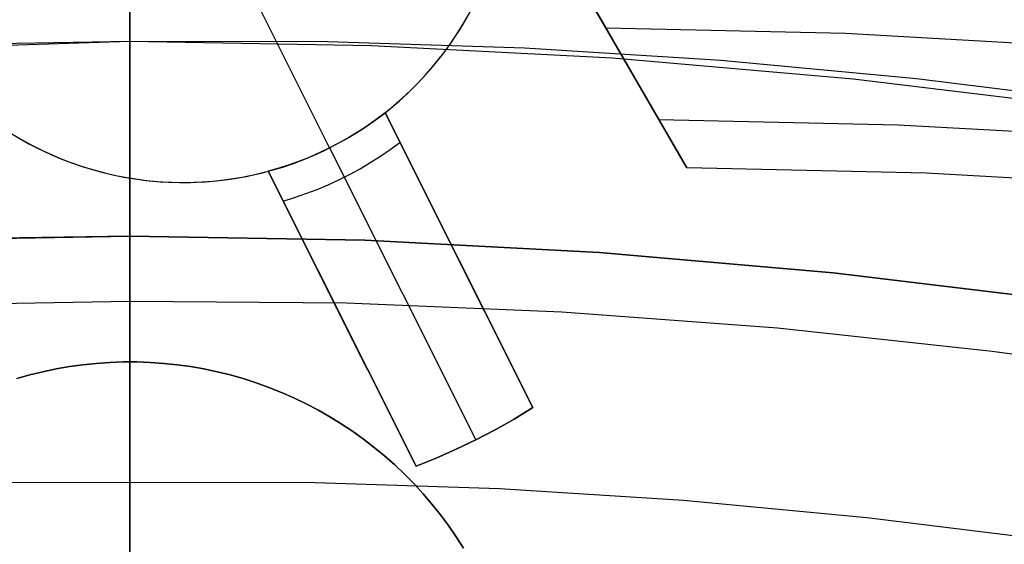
# Model space of a CAD drawing. Header units: millimetres. Extents: x 6049 to 7254, y -11340 to -10297.
# Tile 147 of 237: x 6650.81 to 6658.36, y -10630.36 to -10626.35. Entities that reach past the tile are written whole.
import ezdxf

# ---------------------------------------------------------------- set-up
doc = ezdxf.new("R2010")
doc.units = ezdxf.units.MM
doc.layers.add('color', color=7, linetype='Continuous')

msp = doc.modelspace()

# ---------------------------------------------------------------- linework, layer by layer
at = {"color": 8, "true_color": 0x7f7f7f}
for p, q in [((6651.6597, -10629.8915, 103.0637), (6651.6597, -10608.8848, 89.0308)), ((6651.6597, -10629.8915, 103.0637), (6651.6597, -10608.8848, 89.0308)), ((6651.6597, -10628.0049, 88.1), (6651.6597, -10609.1567, 88.1)), ((6651.6597, -10628.0049, 88.1), (6651.6597, -10609.1567, 88.1)), ((6655.8396, -10627.3358, 53.8983), (6646.935, -10611.9126, 53.8983)), ((6647.3572, -10612.6439, 54.8552), (6655.3054, -10626.4107, 58.5252)), ((6647.9758, -10613.7154, 49.4962), (6655.9241, -10627.4822, 53.1662)), ((6651.6597, -10626.6152, 207.9406), (6651.6597, -10625.8031, 208.7049)), ((6651.6597, -10626.6152, 207.9406), (6651.6597, -10625.8031, 208.7049)), ((6651.6597, -10626.8709, 206.3879), (6651.6597, -10626.0022, 207.1465)), ((6651.6597, -10626.8709, 206.3879), (6651.6597, -10626.0022, 207.1465)), ((6655.9241, -10627.4822, 53.1662), (6655.3054, -10626.4107, 58.5252)), ((6655.3054, -10626.4107, 58.5252), (6657.1395, -10626.4512, 58.7451)), ((6657.1395, -10626.4512, 58.7451), (6658.9696, -10626.554, 58.9769)), ((6651.6597, -10626.5142, 65.5955), (6649.8013, -10626.5465, 65.5955)), ((6651.6597, -10626.5142, 67.1), (6649.873, -10626.544, 67.1)), ((6651.6597, -10626.5142, 67.1), (6649.873, -10626.544, 67.1)), ((6651.6597, -10626.5142, 64.0911), (6650.0906, -10626.564, 64.0911)), ((6651.6597, -10626.5142, 64.0911), (6650.0906, -10626.564, 64.0911)), ((6651.6597, -10628.0049, 67.1), (6651.6597, -10626.5142, 67.1)), ((6651.6597, -10628.0049, 67.1), (6651.6597, -10626.5142, 67.1)), ((6653.5092, -10626.5462, 67.1), (6651.6597, -10626.5142, 67.1)), ((6651.6597, -10626.5142, 67.1), (6651.6597, -10626.5142, 64.0911)), ((6651.6597, -10626.5142, 67.1), (6651.6597, -10626.5142, 64.0911)), ((6653.1717, -10626.516, 64.0911), (6651.6597, -10626.5142, 64.0911)), ((6653.5092, -10626.5462, 67.1), (6651.6597, -10626.5142, 67.1)), ((6653.5092, -10626.5462, 65.5955), (6651.6597, -10626.5142, 65.5955)), ((6651.6597, -10626.5142, 64.0911), (6651.6597, -10626.5154, 64.0231)), ((6653.1717, -10626.516, 64.0911), (6651.6597, -10626.5142, 64.0911)), ((6651.6597, -10626.5142, 64.0911), (6651.6597, -10626.5154, 64.0231)), ((6651.6597, -10626.5154, 64.0231), (6651.6597, -10626.5189, 63.9552)), ((6651.6597, -10626.5154, 64.0231), (6651.6597, -10626.5189, 63.9552)), ((6651.6597, -10626.5189, 63.9552), (6651.6597, -10626.5247, 63.8875)), ((6651.6597, -10626.5189, 63.9552), (6651.6597, -10626.5247, 63.8875)), ((6651.6597, -10626.5247, 63.8875), (6651.6597, -10626.5328, 63.82)), ((6651.6597, -10626.5247, 63.8875), (6651.6597, -10626.5328, 63.82)), ((6651.6597, -10626.5328, 63.82), (6651.6597, -10626.5432, 63.7528)), ((6651.6597, -10626.5328, 63.82), (6651.6597, -10626.5432, 63.7528)), ((6651.6597, -10626.5432, 63.7528), (6651.6597, -10626.5559, 63.686)), ((6651.6597, -10626.5432, 63.7528), (6651.6597, -10626.5559, 63.686)), ((6654.6803, -10626.5647, 64.0911), (6653.1717, -10626.516, 64.0911)), ((6654.6803, -10626.5647, 64.0911), (6653.1717, -10626.516, 64.0911)), ((6655.3564, -10626.6419, 67.1), (6653.5092, -10626.5462, 67.1)), ((6655.3564, -10626.6419, 67.1), (6653.5092, -10626.5462, 67.1)), ((6655.3564, -10626.6419, 65.5955), (6653.5092, -10626.5462, 65.5955)), ((6651.6597, -10626.5559, 63.686), (6651.6597, -10626.5708, 63.6197)), ((6651.6597, -10626.5559, 63.686), (6651.6597, -10626.5708, 63.6197)), ((6651.6597, -10626.5708, 63.6197), (6651.6597, -10626.5881, 63.5539)), ((6651.6597, -10626.5708, 63.6197), (6651.6597, -10626.5881, 63.5539)), ((6651.6597, -10626.5881, 63.5539), (6651.6597, -10626.6075, 63.4888)), ((6651.6597, -10626.5881, 63.5539), (6651.6597, -10626.6075, 63.4888)), ((6651.6597, -10626.6075, 63.4888), (6651.6597, -10626.6292, 63.4243)), ((6651.6597, -10626.6075, 63.4888), (6651.6597, -10626.6292, 63.4243)), ((6651.6597, -10627.4533, 207.2049), (6651.6597, -10626.6152, 207.9406)), ((6651.6597, -10627.4533, 207.2049), (6651.6597, -10626.6152, 207.9406)), ((6656.1847, -10626.6598, 64.0911), (6654.6803, -10626.5647, 64.0911)), ((6656.1847, -10626.6598, 64.0911), (6654.6803, -10626.5647, 64.0911)), ((6651.6597, -10626.6292, 63.4243), (6651.6597, -10626.6531, 63.3607)), ((6651.6597, -10626.6292, 63.4243), (6651.6597, -10626.6531, 63.3607)), ((6651.6597, -10626.6531, 63.3607), (6651.6597, -10626.6791, 63.2978)), ((6651.6597, -10626.6531, 63.3607), (6651.6597, -10626.6791, 63.2978)), ((6651.6597, -10626.6791, 63.2978), (6651.6597, -10626.7072, 63.236)), ((6651.6597, -10626.6791, 63.2978), (6651.6597, -10626.7072, 63.236)), ((6657.1993, -10626.8013, 67.1), (6655.3564, -10626.6419, 67.1)), ((6657.1993, -10626.8013, 67.1), (6655.3564, -10626.6419, 67.1)), ((6657.1993, -10626.8013, 65.5955), (6655.3564, -10626.6419, 65.5955)), ((6657.6838, -10626.8006, 64.0911), (6656.1847, -10626.6598, 64.0911)), ((6657.6838, -10626.8006, 64.0911), (6656.1847, -10626.6598, 64.0911)), ((6651.6597, -10626.7072, 63.236), (6651.6597, -10626.7375, 63.1751)), ((6651.6597, -10626.7072, 63.236), (6651.6597, -10626.7375, 63.1751)), ((6651.6597, -10626.7375, 63.1751), (6651.6597, -10626.7698, 63.1152)), ((6651.6597, -10626.7375, 63.1751), (6651.6597, -10626.7698, 63.1152)), ((6651.6597, -10626.7698, 63.1152), (6651.6597, -10626.8041, 63.0566)), ((6651.6597, -10626.7698, 63.1152), (6651.6597, -10626.8041, 63.0566)), ((6651.6597, -10626.8041, 63.0566), (6651.6597, -10626.8404, 62.9991)), ((6651.6597, -10626.8041, 63.0566), (6651.6597, -10626.8404, 62.9991)), ((6651.6597, -10626.8404, 62.9991), (6651.6597, -10626.8787, 62.9429)), ((6651.6597, -10626.8404, 62.9991), (6651.6597, -10626.8787, 62.9429)), ((6659.0355, -10627.0243, 67.1), (6657.1993, -10626.8013, 67.1)), ((6659.0355, -10627.0243, 67.1), (6657.1993, -10626.8013, 67.1)), ((6659.0355, -10627.0243, 65.5955), (6657.1993, -10626.8013, 65.5955)), ((6659.1767, -10626.9864, 64.0911), (6657.6838, -10626.8006, 64.0911)), ((6659.1767, -10626.9864, 64.0911), (6657.6838, -10626.8006, 64.0911)), ((6651.6597, -10627.7654, 205.66), (6651.6597, -10626.8709, 206.3879)), ((6651.6597, -10627.7654, 205.66), (6651.6597, -10626.8709, 206.3879)), ((6651.6597, -10626.8787, 62.9429), (6651.6597, -10626.9188, 62.888)), ((6651.6597, -10626.8787, 62.9429), (6651.6597, -10626.9188, 62.888)), ((6651.6597, -10626.9188, 62.888), (6651.6597, -10626.9608, 62.8345)), ((6651.6597, -10626.9188, 62.888), (6651.6597, -10626.9608, 62.8345)), ((6651.6597, -10626.9608, 62.8345), (6651.6597, -10627.0046, 62.7825)), ((6651.6597, -10626.9608, 62.8345), (6651.6597, -10627.0046, 62.7825)), ((6651.6597, -10627.0046, 62.7825), (6651.6597, -10627.0502, 62.7321)), ((6651.6597, -10627.0046, 62.7825), (6651.6597, -10627.0502, 62.7321)), ((6651.6597, -10627.0502, 62.7321), (6651.6597, -10627.0974, 62.6832)), ((6651.6597, -10627.0502, 62.7321), (6651.6597, -10627.0974, 62.6832)), ((6651.6597, -10627.0974, 62.6832), (6651.6597, -10627.1463, 62.6359)), ((6651.6597, -10627.0974, 62.6832), (6651.6597, -10627.1463, 62.6359)), ((6651.6597, -10627.1463, 62.6359), (6651.6597, -10627.1968, 62.5904)), ((6651.6597, -10627.1463, 62.6359), (6651.6597, -10627.1968, 62.5904)), ((6655.7096, -10627.1107, 55.0241), (6657.5436, -10627.1512, 55.2439)), ((6651.6597, -10627.1968, 62.5904), (6651.6597, -10627.2488, 62.5466)), ((6651.6597, -10627.1968, 62.5904), (6651.6597, -10627.2488, 62.5466)), ((6657.5436, -10627.1512, 55.2439), (6659.3738, -10627.254, 55.4757)), ((6651.6597, -10627.2488, 62.5466), (6651.6597, -10627.3022, 62.5046)), ((6651.6597, -10627.2488, 62.5466), (6651.6597, -10627.3022, 62.5046)), ((6651.6597, -10627.3022, 62.5046), (6651.6597, -10627.3571, 62.4644)), ((6651.6597, -10627.3022, 62.5046), (6651.6597, -10627.3571, 62.4644)), ((6651.6597, -10627.3571, 62.4644), (6651.6597, -10627.4133, 62.4262)), ((6651.6597, -10627.3571, 62.4644), (6651.6597, -10627.4133, 62.4262)), ((6651.6597, -10627.4133, 62.4262), (6651.6597, -10627.4708, 62.3899)), ((6651.6597, -10627.4133, 62.4262), (6651.6597, -10627.4708, 62.3899)), ((6651.6597, -10628.3165, 206.4988), (6651.6597, -10627.4533, 207.2049)), ((6651.6597, -10628.3165, 206.4988), (6651.6597, -10627.4533, 207.2049)), ((6651.6597, -10627.4708, 62.3899), (6651.6597, -10627.5295, 62.3555)), ((6651.6597, -10627.4708, 62.3899), (6651.6597, -10627.5295, 62.3555)), ((6657.7581, -10627.5227, 53.386), (6655.9241, -10627.4822, 53.1662)), ((6659.5882, -10627.6255, 53.6178), (6657.7581, -10627.5227, 53.386)), ((6651.6597, -10627.5295, 62.3555), (6651.6597, -10627.5893, 62.3232)), ((6651.6597, -10627.5295, 62.3555), (6651.6597, -10627.5893, 62.3232)), ((6651.6597, -10627.5893, 62.3232), (6651.6597, -10627.6502, 62.293)), ((6651.6597, -10627.5893, 62.3232), (6651.6597, -10627.6502, 62.293)), ((6651.6597, -10627.6502, 62.293), (6651.6597, -10627.7121, 62.2648)), ((6651.6597, -10627.6502, 62.293), (6651.6597, -10627.7121, 62.2648)), ((6651.6597, -10627.7121, 62.2648), (6651.6597, -10627.7749, 62.2388)), ((6651.6597, -10627.7121, 62.2648), (6651.6597, -10627.7749, 62.2388)), ((6651.6597, -10628.6847, 204.9636), (6651.6597, -10627.7654, 205.66)), ((6651.6597, -10628.6847, 204.9636), (6651.6597, -10627.7654, 205.66)), ((6651.6597, -10627.7749, 62.2388), (6651.6597, -10627.8385, 62.215)), ((6651.6597, -10627.7749, 62.2388), (6651.6597, -10627.8385, 62.215)), ((6651.6597, -10627.8385, 62.215), (6651.6597, -10627.903, 62.1933)), ((6651.6597, -10627.8385, 62.215), (6651.6597, -10627.903, 62.1933)), ((6651.6597, -10627.903, 62.1933), (6651.6597, -10627.9681, 62.1738)), ((6651.6597, -10627.903, 62.1933), (6651.6597, -10627.9681, 62.1738)), ((6651.6597, -10627.9681, 62.1738), (6651.6597, -10628.0339, 62.1566)), ((6651.6597, -10627.9681, 62.1738), (6651.6597, -10628.0339, 62.1566)), ((6649.8618, -10628.036, 88.1), (6651.6597, -10628.0049, 88.1)), ((6649.8618, -10628.036, 88.1), (6651.6597, -10628.0049, 88.1)), ((6651.6597, -10628.0049, 67.1), (6649.8627, -10628.0359, 67.1)), ((6651.6597, -10628.0049, 67.1), (6649.8627, -10628.0359, 67.1)), ((6651.6597, -10628.0049, 77.6), (6650.0951, -10628.0284, 77.6)), ((6651.6597, -10628.0049, 88.1), (6653.4577, -10628.036, 88.1)), ((6651.6597, -10628.0049, 88.1), (6651.6597, -10628.0049, 67.1)), ((6651.6597, -10628.0049, 88.1), (6651.6597, -10628.0049, 67.1)), ((6653.4577, -10628.036, 67.1), (6651.6597, -10628.0049, 67.1)), ((6651.6597, -10628.0049, 88.1), (6653.4577, -10628.036, 88.1)), ((6653.4577, -10628.036, 77.6), (6651.6597, -10628.0049, 77.6)), ((6653.4577, -10628.036, 67.1), (6651.6597, -10628.0049, 67.1)), ((6651.6597, -10628.0339, 62.1566), (6651.6597, -10628.1002, 62.1416)), ((6651.6597, -10628.0339, 62.1566), (6651.6597, -10628.1002, 62.1416)), ((6653.4577, -10628.036, 88.1), (6655.2536, -10628.1291, 88.1)), ((6655.2536, -10628.1291, 67.1), (6653.4577, -10628.036, 67.1)), ((6653.4577, -10628.036, 88.1), (6655.2536, -10628.1291, 88.1)), ((6655.2536, -10628.1291, 77.6), (6653.4577, -10628.036, 77.6)), ((6655.2536, -10628.1291, 67.1), (6653.4577, -10628.036, 67.1)), ((6651.6597, -10628.1002, 62.1416), (6651.6597, -10628.167, 62.129)), ((6651.6597, -10628.1002, 62.1416), (6651.6597, -10628.167, 62.129)), ((6655.2536, -10628.1291, 88.1), (6657.0451, -10628.2841, 88.1)), ((6657.0451, -10628.2841, 67.1), (6655.2536, -10628.1291, 67.1)), ((6655.2536, -10628.1291, 88.1), (6657.0451, -10628.2841, 88.1)), ((6657.0451, -10628.2841, 77.6), (6655.2536, -10628.1291, 77.6)), ((6657.0451, -10628.2841, 67.1), (6655.2536, -10628.1291, 67.1)), ((6651.6597, -10628.167, 62.129), (6651.6597, -10628.2342, 62.1185)), ((6651.6597, -10628.167, 62.129), (6651.6597, -10628.2342, 62.1185)), ((6651.6597, -10628.2342, 62.1185), (6651.6597, -10628.3017, 62.1104)), ((6651.6597, -10628.2342, 62.1185), (6651.6597, -10628.3017, 62.1104)), ((6651.6597, -10628.3017, 62.1104), (6651.6597, -10628.3694, 62.1046)), ((6651.6597, -10628.3017, 62.1104), (6651.6597, -10628.3694, 62.1046)), ((6651.6597, -10629.2037, 205.8231), (6651.6597, -10628.3165, 206.4988)), ((6651.6597, -10629.2037, 205.8231), (6651.6597, -10628.3165, 206.4988)), ((6657.0451, -10628.2841, 88.1), (6658.8303, -10628.5008, 88.1)), ((6658.8303, -10628.5008, 67.1), (6657.0451, -10628.2841, 67.1)), ((6657.0451, -10628.2841, 88.1), (6658.8303, -10628.5008, 88.1)), ((6658.8303, -10628.5008, 77.6), (6657.0451, -10628.2841, 77.6)), ((6658.8303, -10628.5008, 67.1), (6657.0451, -10628.2841, 67.1)), ((6651.6597, -10628.3694, 62.1046), (6651.6597, -10628.4373, 62.1012)), ((6651.6597, -10628.3694, 62.1046), (6651.6597, -10628.4373, 62.1012)), ((6651.6597, -10628.5053, 62.1), (6649.9135, -10628.5364, 62.1)), ((6651.6597, -10628.5053, 62.1), (6649.9135, -10628.5364, 62.1)), ((6651.6597, -10628.4373, 62.1012), (6651.6597, -10628.5053, 62.1)), ((6651.6597, -10628.4373, 62.1012), (6651.6597, -10628.5053, 62.1)), ((6653.3146, -10628.518, 62.1), (6651.6597, -10628.5053, 62.1)), ((6651.6597, -10633.0616, 62.1), (6651.6597, -10628.5053, 62.1)), ((6651.6597, -10633.0616, 62.1), (6651.6597, -10628.5053, 62.1)), ((6653.3146, -10628.518, 62.1), (6651.6597, -10628.5053, 62.1)), ((6654.9681, -10628.5859, 62.1), (6653.3146, -10628.518, 62.1)), ((6654.9681, -10628.5859, 62.1), (6653.3146, -10628.518, 62.1)), ((6656.6185, -10628.7089, 62.1), (6654.9681, -10628.5859, 62.1)), ((6656.6185, -10628.7089, 62.1), (6654.9681, -10628.5859, 62.1)), ((6651.6597, -10629.6277, 204.2997), (6651.6597, -10628.6847, 204.9636)), ((6651.6597, -10629.6277, 204.2997), (6651.6597, -10628.6847, 204.9636)), ((6658.2638, -10628.8868, 62.1), (6656.6185, -10628.7089, 62.1)), ((6658.2638, -10628.8868, 62.1), (6656.6185, -10628.7089, 62.1)), ((6659.9023, -10629.1194, 62.1), (6658.2638, -10628.8868, 62.1)), ((6659.9023, -10629.1194, 62.1), (6658.2638, -10628.8868, 62.1)), ((6651.6597, -10630.1137, 205.1785), (6651.6597, -10629.2037, 205.8231)), ((6651.6597, -10630.1137, 205.1785), (6651.6597, -10629.2037, 205.8231)), ((6651.6597, -10630.5932, 203.669), (6651.6597, -10629.6277, 204.2997)), ((6651.6597, -10630.5932, 203.669), (6651.6597, -10629.6277, 204.2997)), ((6651.6597, -10629.8915, 103.0637), (6650.2431, -10629.8932, 103.0637)), ((6651.6597, -10629.8915, 103.0637), (6650.2431, -10629.8932, 103.0637)), ((6651.6597, -10630.2273, 103.2801), (6651.6597, -10629.8915, 103.0637)), ((6651.6597, -10630.2273, 103.2801), (6651.6597, -10629.8915, 103.0637)), ((6653.0764, -10629.8932, 103.0637), (6651.6597, -10629.8915, 103.0637)), ((6653.0764, -10629.8932, 103.0637), (6651.6597, -10629.8915, 103.0637)), ((6654.4899, -10629.9388, 103.0637), (6653.0764, -10629.8932, 103.0637)), ((6654.4899, -10629.9388, 103.0637), (6653.0764, -10629.8932, 103.0637)), ((6655.8995, -10630.0279, 103.0637), (6654.4899, -10629.9388, 103.0637)), ((6655.8995, -10630.0279, 103.0637), (6654.4899, -10629.9388, 103.0637)), ((6657.3041, -10630.1598, 103.0637), (6655.8995, -10630.0279, 103.0637)), ((6657.3041, -10630.1598, 103.0637), (6655.8995, -10630.0279, 103.0637)), ((6651.6597, -10631.0456, 204.566), (6651.6597, -10630.1137, 205.1785)), ((6651.6597, -10631.0456, 204.566), (6651.6597, -10630.1137, 205.1785)), ((6658.7029, -10630.3339, 103.0637), (6657.3041, -10630.1598, 103.0637)), ((6658.7029, -10630.3339, 103.0637), (6657.3041, -10630.1598, 103.0637)), ((6651.6597, -10630.5701, 103.4853), (6651.6597, -10630.2273, 103.2801)), ((6651.6597, -10630.5701, 103.4853), (6651.6597, -10630.2273, 103.2801))]:
    msp.add_line(p, q, dxfattribs=at)
at = {"color": 7, "true_color": 0xffffff}
for p, q in [((6651.6597, -10622.5962, 258.0594), (6651.6597, -10628.967, 258.0594)), ((6651.0935, -10629.0209, 258.0594), (6650.9922, -10629.0422, 258.0594)), ((6650.9922, -10629.0422, 261.0594), (6651.0935, -10629.0209, 261.0594)), ((6650.9922, -10629.0422, 259.5594), (6651.0935, -10629.0209, 259.5594)), ((6651.1956, -10629.0031, 258.0594), (6651.0935, -10629.0209, 258.0594)), ((6651.0935, -10629.0209, 261.0594), (6651.1956, -10629.0031, 261.0594)), ((6651.0935, -10629.0209, 259.5594), (6651.1956, -10629.0031, 259.5594)), ((6651.2981, -10628.9888, 258.0594), (6651.1956, -10629.0031, 258.0594)), ((6651.1956, -10629.0031, 261.0594), (6651.2981, -10628.9888, 261.0594)), ((6651.1956, -10629.0031, 259.5594), (6651.2981, -10628.9888, 259.5594)), ((6651.4011, -10628.9781, 258.0594), (6651.2981, -10628.9888, 258.0594)), ((6651.2981, -10628.9888, 261.0594), (6651.4011, -10628.9781, 261.0594)), ((6651.2981, -10628.9888, 259.5594), (6651.4011, -10628.9781, 259.5594)), ((6651.5045, -10628.971, 258.0594), (6651.4011, -10628.9781, 258.0594)), ((6651.4011, -10628.9781, 261.0594), (6651.5045, -10628.971, 261.0594)), ((6651.4011, -10628.9781, 259.5594), (6651.5045, -10628.971, 259.5594)), ((6651.608, -10628.9674, 258.0594), (6651.5045, -10628.971, 258.0594)), ((6651.5045, -10628.971, 261.0594), (6651.608, -10628.9674, 261.0594)), ((6651.5045, -10628.971, 259.5594), (6651.608, -10628.9674, 259.5594)), ((6651.7115, -10628.9674, 258.0594), (6651.608, -10628.9674, 258.0594)), ((6651.608, -10628.9674, 261.0594), (6651.7115, -10628.9674, 261.0594)), ((6651.608, -10628.9674, 259.5594), (6651.7115, -10628.9674, 259.5594)), ((6651.6597, -10628.967, 261.0594), (6651.6597, -10628.967, 258.0594)), ((6651.815, -10628.971, 258.0594), (6651.7115, -10628.9674, 258.0594)), ((6651.7115, -10628.9674, 261.0594), (6651.815, -10628.971, 261.0594)), ((6651.7115, -10628.9674, 259.5594), (6651.815, -10628.971, 259.5594)), ((6651.9183, -10628.9781, 258.0594), (6651.815, -10628.971, 258.0594)), ((6651.815, -10628.971, 261.0594), (6651.9183, -10628.9781, 261.0594)), ((6651.815, -10628.971, 259.5594), (6651.9183, -10628.9781, 259.5594)), ((6652.0214, -10628.9888, 258.0594), (6651.9183, -10628.9781, 258.0594)), ((6651.9183, -10628.9781, 261.0594), (6652.0214, -10628.9888, 261.0594)), ((6651.9183, -10628.9781, 259.5594), (6652.0214, -10628.9888, 259.5594)), ((6652.1239, -10629.0031, 258.0594), (6652.0214, -10628.9888, 258.0594)), ((6652.0214, -10628.9888, 261.0594), (6652.1239, -10629.0031, 261.0594)), ((6652.0214, -10628.9888, 259.5594), (6652.1239, -10629.0031, 259.5594)), ((6652.226, -10629.0209, 258.0594), (6652.1239, -10629.0031, 258.0594)), ((6652.1239, -10629.0031, 261.0594), (6652.226, -10629.0209, 261.0594)), ((6652.1239, -10629.0031, 259.5594), (6652.226, -10629.0209, 259.5594)), ((6652.3273, -10629.0422, 258.0594), (6652.226, -10629.0209, 258.0594)), ((6652.226, -10629.0209, 261.0594), (6652.3273, -10629.0422, 261.0594)), ((6652.226, -10629.0209, 259.5594), (6652.3273, -10629.0422, 259.5594)), ((6650.8916, -10629.067, 258.0594), (6650.792, -10629.0952, 258.0594)), ((6650.792, -10629.0952, 261.0594), (6650.8916, -10629.067, 261.0594)), ((6650.792, -10629.0952, 259.5594), (6650.8916, -10629.067, 259.5594)), ((6650.9922, -10629.0422, 258.0594), (6650.8916, -10629.067, 258.0594)), ((6650.8916, -10629.067, 261.0594), (6650.9922, -10629.0422, 261.0594)), ((6650.8916, -10629.067, 259.5594), (6650.9922, -10629.0422, 259.5594)), ((6652.4279, -10629.067, 258.0594), (6652.3273, -10629.0422, 258.0594)), ((6652.3273, -10629.0422, 261.0594), (6652.4279, -10629.067, 261.0594)), ((6652.3273, -10629.0422, 259.5594), (6652.4279, -10629.067, 259.5594)), ((6652.5275, -10629.0952, 258.0594), (6652.4279, -10629.067, 258.0594)), ((6652.4279, -10629.067, 261.0594), (6652.5275, -10629.0952, 261.0594)), ((6652.4279, -10629.067, 259.5594), (6652.5275, -10629.0952, 259.5594)), ((6652.6261, -10629.1269, 258.0594), (6652.5275, -10629.0952, 258.0594)), ((6652.5275, -10629.0952, 261.0594), (6652.6261, -10629.1269, 261.0594)), ((6652.5275, -10629.0952, 259.5594), (6652.6261, -10629.1269, 259.5594)), ((6652.7236, -10629.1619, 258.0594), (6652.6261, -10629.1269, 258.0594)), ((6652.6261, -10629.1269, 261.0594), (6652.7236, -10629.1619, 261.0594)), ((6652.6261, -10629.1269, 259.5594), (6652.7236, -10629.1619, 259.5594)), ((6652.8197, -10629.2003, 258.0594), (6652.7236, -10629.1619, 258.0594)), ((6652.7236, -10629.1619, 261.0594), (6652.8197, -10629.2003, 261.0594)), ((6652.7236, -10629.1619, 259.5594), (6652.8197, -10629.2003, 259.5594)), ((6652.9145, -10629.242, 258.0594), (6652.8197, -10629.2003, 258.0594)), ((6652.8197, -10629.2003, 261.0594), (6652.9145, -10629.242, 261.0594)), ((6652.8197, -10629.2003, 259.5594), (6652.9145, -10629.242, 259.5594)), ((6653.0079, -10629.2869, 258.0594), (6652.9145, -10629.242, 258.0594)), ((6652.9145, -10629.242, 261.0594), (6653.0079, -10629.2869, 261.0594)), ((6652.9145, -10629.242, 259.5594), (6653.0079, -10629.2869, 259.5594)), ((6653.0996, -10629.335, 258.0594), (6653.0079, -10629.2869, 258.0594)), ((6653.0079, -10629.2869, 261.0594), (6653.0996, -10629.335, 261.0594)), ((6653.0079, -10629.2869, 259.5594), (6653.0996, -10629.335, 259.5594)), ((6653.1895, -10629.3863, 258.0594), (6653.0996, -10629.335, 258.0594)), ((6653.0996, -10629.335, 261.0594), (6653.1895, -10629.3863, 261.0594)), ((6653.0996, -10629.335, 259.5594), (6653.1895, -10629.3863, 259.5594)), ((6653.2777, -10629.4407, 258.0594), (6653.1895, -10629.3863, 258.0594)), ((6653.1895, -10629.3863, 261.0594), (6653.2777, -10629.4407, 261.0594)), ((6653.1895, -10629.3863, 259.5594), (6653.2777, -10629.4407, 259.5594)), ((6653.3639, -10629.498, 258.0594), (6653.2777, -10629.4407, 258.0594)), ((6653.2777, -10629.4407, 261.0594), (6653.3639, -10629.498, 261.0594)), ((6653.2777, -10629.4407, 259.5594), (6653.3639, -10629.498, 259.5594)), ((6653.4481, -10629.5583, 258.0594), (6653.3639, -10629.498, 258.0594)), ((6653.3639, -10629.498, 261.0594), (6653.4481, -10629.5583, 261.0594)), ((6653.3639, -10629.498, 259.5594), (6653.4481, -10629.5583, 259.5594)), ((6653.5302, -10629.6215, 258.0594), (6653.4481, -10629.5583, 258.0594)), ((6653.4481, -10629.5583, 261.0594), (6653.5302, -10629.6215, 261.0594)), ((6653.4481, -10629.5583, 259.5594), (6653.5302, -10629.6215, 259.5594)), ((6653.6101, -10629.6874, 258.0594), (6653.5302, -10629.6215, 258.0594)), ((6653.5302, -10629.6215, 261.0594), (6653.6101, -10629.6874, 261.0594)), ((6653.5302, -10629.6215, 259.5594), (6653.6101, -10629.6874, 259.5594)), ((6653.6876, -10629.7561, 258.0594), (6653.6101, -10629.6874, 258.0594)), ((6653.6101, -10629.6874, 261.0594), (6653.6876, -10629.7561, 261.0594)), ((6653.6101, -10629.6874, 259.5594), (6653.6876, -10629.7561, 259.5594)), ((6653.7627, -10629.8274, 258.0594), (6653.6876, -10629.7561, 258.0594)), ((6653.6876, -10629.7561, 261.0594), (6653.7627, -10629.8274, 261.0594)), ((6653.6876, -10629.7561, 259.5594), (6653.7627, -10629.8274, 259.5594)), ((6653.8353, -10629.9013, 258.0594), (6653.7627, -10629.8274, 258.0594)), ((6653.7627, -10629.8274, 261.0594), (6653.8353, -10629.9013, 261.0594)), ((6653.7627, -10629.8274, 259.5594), (6653.8353, -10629.9013, 259.5594)), ((6653.9053, -10629.9776, 258.0594), (6653.8353, -10629.9013, 258.0594)), ((6653.8353, -10629.9013, 261.0594), (6653.9053, -10629.9776, 261.0594)), ((6653.8353, -10629.9013, 259.5594), (6653.9053, -10629.9776, 259.5594)), ((6653.9726, -10630.0563, 258.0594), (6653.9053, -10629.9776, 258.0594)), ((6653.9053, -10629.9776, 261.0594), (6653.9726, -10630.0563, 261.0594)), ((6653.9053, -10629.9776, 259.5594), (6653.9726, -10630.0563, 259.5594)), ((6654.0372, -10630.1373, 258.0594), (6653.9726, -10630.0563, 258.0594)), ((6653.9726, -10630.0563, 261.0594), (6654.0372, -10630.1373, 261.0594)), ((6653.9726, -10630.0563, 259.5594), (6654.0372, -10630.1373, 259.5594)), ((6654.0989, -10630.2204, 258.0594), (6654.0372, -10630.1373, 258.0594)), ((6654.0372, -10630.1373, 261.0594), (6654.0989, -10630.2204, 261.0594)), ((6654.0372, -10630.1373, 259.5594), (6654.0989, -10630.2204, 259.5594)), ((6654.1577, -10630.3056, 258.0594), (6654.0989, -10630.2204, 258.0594)), ((6654.0989, -10630.2204, 261.0594), (6654.1577, -10630.3056, 261.0594)), ((6654.0989, -10630.2204, 259.5594), (6654.1577, -10630.3056, 259.5594)), ((6654.2136, -10630.3928, 258.0594), (6654.1577, -10630.3056, 258.0594)), ((6654.1577, -10630.3056, 261.0594), (6654.2136, -10630.3928, 261.0594)), ((6654.1577, -10630.3056, 259.5594), (6654.2136, -10630.3928, 259.5594))]:
    msp.add_line(p, q, dxfattribs=at)
at = {"layer": 'color'}
msp.add_line((6651.6597, -10607.0962, 43.5), (6651.6597, -10753.0962, 43.5), dxfattribs=at)
at = {"layer": 'color', "color": 254, "true_color": 0xcad1ee}
for p, q in [((6653.1885, -10627.3286, 19.7), (6652.6285, -10626.2111, 19.7)), ((6654.217, -10626.3716, 19.7), (6654.2599, -10626.2967, 19.7)), ((6654.217, -10626.3716, 19.7), (6654.2599, -10626.2967, 19.7)), ((6654.2293, -10626.3509, 28.2), (6654.2712, -10626.2759, 28.2)), ((6654.2293, -10626.3509, 28.2), (6654.2712, -10626.2759, 28.2)), ((6654.2293, -10626.3509, 23.95), (6654.2712, -10626.2759, 23.95)), ((6654.1717, -10626.445, 19.7), (6654.217, -10626.3716, 19.7)), ((6654.1717, -10626.445, 19.7), (6654.217, -10626.3716, 19.7)), ((6654.1848, -10626.4243, 28.2), (6654.2293, -10626.3509, 28.2)), ((6654.1848, -10626.4243, 28.2), (6654.2293, -10626.3509, 28.2)), ((6654.1848, -10626.4243, 23.95), (6654.2293, -10626.3509, 23.95)), ((6654.1238, -10626.5168, 19.7), (6654.1717, -10626.445, 19.7)), ((6654.1238, -10626.5168, 19.7), (6654.1717, -10626.445, 19.7)), ((6654.1378, -10626.4962, 28.2), (6654.1848, -10626.4243, 28.2)), ((6654.1378, -10626.4962, 28.2), (6654.1848, -10626.4243, 28.2)), ((6654.1378, -10626.4962, 23.95), (6654.1848, -10626.4243, 23.95)), ((6654.0734, -10626.5869, 19.7), (6654.1238, -10626.5168, 19.7)), ((6654.0734, -10626.5869, 19.7), (6654.1238, -10626.5168, 19.7)), ((6654.0884, -10626.5665, 28.2), (6654.1378, -10626.4962, 28.2)), ((6654.0884, -10626.5665, 28.2), (6654.1378, -10626.4962, 28.2)), ((6654.0884, -10626.5665, 23.95), (6654.1378, -10626.4962, 23.95)), ((6654.0207, -10626.6552, 19.7), (6654.0734, -10626.5869, 19.7)), ((6654.0207, -10626.6552, 19.7), (6654.0734, -10626.5869, 19.7)), ((6654.0367, -10626.635, 28.2), (6654.0884, -10626.5665, 28.2)), ((6654.0367, -10626.635, 28.2), (6654.0884, -10626.5665, 28.2)), ((6654.0367, -10626.635, 23.95), (6654.0884, -10626.5665, 23.95)), ((6653.9656, -10626.7217, 19.7), (6654.0207, -10626.6552, 19.7)), ((6653.9656, -10626.7217, 19.7), (6654.0207, -10626.6552, 19.7)), ((6653.9826, -10626.7017, 28.2), (6654.0367, -10626.635, 28.2)), ((6653.9826, -10626.7017, 28.2), (6654.0367, -10626.635, 28.2)), ((6653.9826, -10626.7017, 23.95), (6654.0367, -10626.635, 23.95)), ((6653.8676, -10626.8293, 28.2), (6653.9262, -10626.7665, 28.2)), ((6653.8676, -10626.8293, 28.2), (6653.9262, -10626.7665, 28.2)), ((6653.8676, -10626.8293, 23.95), (6653.9262, -10626.7665, 23.95)), ((6653.9083, -10626.7862, 19.7), (6653.9656, -10626.7217, 19.7)), ((6653.9083, -10626.7862, 19.7), (6653.9656, -10626.7217, 19.7)), ((6653.9262, -10626.7665, 28.2), (6653.9826, -10626.7017, 28.2)), ((6653.9262, -10626.7665, 28.2), (6653.9826, -10626.7017, 28.2)), ((6653.9262, -10626.7665, 23.95), (6653.9826, -10626.7017, 23.95)), ((6653.8069, -10626.8901, 28.2), (6653.8676, -10626.8293, 28.2)), ((6653.8069, -10626.8901, 28.2), (6653.8676, -10626.8293, 28.2)), ((6653.8069, -10626.8901, 23.95), (6653.8676, -10626.8293, 23.95)), ((6653.8488, -10626.8487, 19.7), (6653.9083, -10626.7862, 19.7)), ((6653.8488, -10626.8487, 19.7), (6653.9083, -10626.7862, 19.7)), ((6653.7234, -10626.9673, 19.7), (6653.7871, -10626.9091, 19.7)), ((6653.7234, -10626.9673, 19.7), (6653.7871, -10626.9091, 19.7)), ((6653.7442, -10626.9488, 28.2), (6653.8069, -10626.8901, 28.2)), ((6653.7442, -10626.9488, 28.2), (6653.8069, -10626.8901, 28.2)), ((6653.7442, -10626.9488, 23.95), (6653.8069, -10626.8901, 23.95)), ((6653.7871, -10626.9091, 19.7), (6653.8488, -10626.8487, 19.7)), ((6653.7871, -10626.9091, 19.7), (6653.8488, -10626.8487, 19.7)), ((6653.6578, -10627.0233, 19.7), (6653.7234, -10626.9673, 19.7)), ((6653.6578, -10627.0233, 19.7), (6653.7234, -10626.9673, 19.7)), ((6653.6795, -10627.0052, 28.2), (6653.7442, -10626.9488, 28.2)), ((6653.6795, -10627.0052, 28.2), (6653.7442, -10626.9488, 28.2)), ((6653.6795, -10627.0052, 23.95), (6653.7442, -10626.9488, 23.95)), ((6653.6129, -10627.0594, 22.3699), (6653.5461, -10627.1102, 22.3699)), ((6653.6129, -10627.0594, 22.3699), (6653.5461, -10627.1102, 22.3699)), ((6653.5902, -10627.0771, 19.7), (6653.6578, -10627.0233, 19.7)), ((6653.5902, -10627.0771, 19.7), (6653.6578, -10627.0233, 19.7)), ((6653.6129, -10627.0594, 28.2), (6653.6795, -10627.0052, 28.2)), ((6653.6129, -10627.0594, 28.2), (6653.6795, -10627.0052, 28.2)), ((6653.6129, -10627.0594, 23.95), (6653.6795, -10627.0052, 23.95)), ((6654.7444, -10629.3172, 28.2), (6653.6129, -10627.0594, 28.2)), ((6653.6129, -10627.0594, 28.2), (6653.6129, -10627.0594, 22.3699)), ((6654.7444, -10629.3172, 28.2), (6653.6129, -10627.0594, 28.2)), ((6653.6129, -10627.0594, 28.2), (6653.6129, -10627.0594, 22.3699)), ((6653.6129, -10627.0594, 22.3699), (6654.7444, -10629.3172, 26.7)), ((6654.3763, -10628.5828, 25.2849), (6653.6129, -10627.0594, 25.2849)), ((6653.6129, -10627.0594, 22.3699), (6654.7444, -10629.3172, 26.7)), ((6653.4498, -10627.1773, 19.7), (6653.5208, -10627.1284, 19.7)), ((6653.4498, -10627.1773, 19.7), (6653.5208, -10627.1284, 19.7)), ((6653.5461, -10627.1102, 22.3699), (6653.4776, -10627.1586, 22.3699)), ((6653.5461, -10627.1102, 22.3699), (6653.4776, -10627.1586, 22.3699)), ((6653.5208, -10627.1284, 19.7), (6653.5902, -10627.0771, 19.7)), ((6653.5208, -10627.1284, 19.7), (6653.5902, -10627.0771, 19.7)), ((6650.7535, -10627.2199, 19.7), (6650.8277, -10627.264, 19.7)), ((6650.7535, -10627.2199, 19.7), (6650.8277, -10627.264, 19.7)), ((6653.3027, -10627.2677, 19.7), (6653.377, -10627.2238, 19.7)), ((6653.3027, -10627.2677, 19.7), (6653.377, -10627.2238, 19.7)), ((6653.4075, -10627.2047, 22.3699), (6653.3359, -10627.2485, 22.3699)), ((6653.4075, -10627.2047, 22.3699), (6653.3359, -10627.2485, 22.3699)), ((6653.377, -10627.2238, 19.7), (6653.4498, -10627.1773, 19.7)), ((6653.377, -10627.2238, 19.7), (6653.4498, -10627.1773, 19.7)), ((6653.4776, -10627.1586, 22.3699), (6653.4075, -10627.2047, 22.3699)), ((6653.4776, -10627.1586, 22.3699), (6653.4075, -10627.2047, 22.3699)), ((6650.8111, -10627.2545, 28.2), (6650.8861, -10627.2964, 28.2)), ((6650.8111, -10627.2545, 28.2), (6650.8861, -10627.2964, 28.2)), ((6650.8111, -10627.2545, 23.95), (6650.8861, -10627.2964, 23.95)), ((6650.8277, -10627.264, 19.7), (6650.9033, -10627.3055, 19.7)), ((6650.8277, -10627.264, 19.7), (6650.9033, -10627.3055, 19.7)), ((6650.8861, -10627.2964, 28.2), (6650.9625, -10627.3357, 28.2)), ((6650.8861, -10627.2964, 28.2), (6650.9625, -10627.3357, 28.2)), ((6650.8861, -10627.2964, 23.95), (6650.9625, -10627.3357, 23.95)), ((6653.2629, -10627.2898, 22.3699), (6653.1885, -10627.3286, 22.3699)), ((6653.2629, -10627.2898, 22.3699), (6653.1885, -10627.3286, 22.3699)), ((6653.2269, -10627.309, 19.7), (6653.3027, -10627.2677, 19.7)), ((6653.2269, -10627.309, 19.7), (6653.3027, -10627.2677, 19.7)), ((6653.3359, -10627.2485, 22.3699), (6653.2629, -10627.2898, 22.3699)), ((6653.3359, -10627.2485, 22.3699), (6653.2629, -10627.2898, 22.3699)), ((6653.6532, -10627.3411, 22.8029), (6653.727, -10627.2872, 22.8029)), ((6650.9033, -10627.3055, 19.7), (6650.9804, -10627.3444, 19.7)), ((6650.9033, -10627.3055, 19.7), (6650.9804, -10627.3444, 19.7)), ((6650.9625, -10627.3357, 28.2), (6651.0401, -10627.3723, 28.2)), ((6650.9625, -10627.3357, 28.2), (6651.0401, -10627.3723, 28.2)), ((6650.9625, -10627.3357, 23.95), (6651.0401, -10627.3723, 23.95)), ((6650.9804, -10627.3444, 19.7), (6651.0587, -10627.3806, 19.7)), ((6650.9804, -10627.3444, 19.7), (6651.0587, -10627.3806, 19.7)), ((6651.0401, -10627.3723, 28.2), (6651.119, -10627.4063, 28.2)), ((6651.0401, -10627.3723, 28.2), (6651.119, -10627.4063, 28.2)), ((6651.0401, -10627.3723, 23.95), (6651.119, -10627.4063, 23.95)), ((6653.1129, -10627.365, 22.3699), (6653.0361, -10627.3987, 22.3699)), ((6653.1129, -10627.365, 22.3699), (6653.0361, -10627.3987, 22.3699)), ((6653.0713, -10627.3836, 19.7), (6653.1498, -10627.3476, 19.7)), ((6653.0713, -10627.3836, 19.7), (6653.1498, -10627.3476, 19.7)), ((6653.1885, -10627.3286, 22.3699), (6653.1129, -10627.365, 22.3699)), ((6653.1885, -10627.3286, 22.3699), (6653.1129, -10627.365, 22.3699)), ((6653.1498, -10627.3476, 19.7), (6653.2269, -10627.309, 19.7)), ((6653.1498, -10627.3476, 19.7), (6653.2269, -10627.309, 19.7)), ((6653.1885, -10627.3286, 19.7), (6653.1885, -10627.3286, 22.3699)), ((6653.1885, -10627.3286, 22.3699), (6654.3086, -10629.5637, 26.7)), ((6653.5776, -10627.3925, 22.8029), (6653.6532, -10627.3411, 22.8029)), ((6651.0587, -10627.3806, 19.7), (6651.1382, -10627.4141, 19.7)), ((6651.0587, -10627.3806, 19.7), (6651.1382, -10627.4141, 19.7)), ((6651.119, -10627.4063, 28.2), (6651.199, -10627.4376, 28.2)), ((6651.119, -10627.4063, 28.2), (6651.199, -10627.4376, 28.2)), ((6651.119, -10627.4063, 23.95), (6651.199, -10627.4376, 23.95)), ((6651.1382, -10627.4141, 19.7), (6651.2189, -10627.4448, 19.7)), ((6651.1382, -10627.4141, 19.7), (6651.2189, -10627.4448, 19.7)), ((6651.199, -10627.4376, 28.2), (6651.28, -10627.466, 28.2)), ((6651.199, -10627.4376, 28.2), (6651.28, -10627.466, 28.2)), ((6651.199, -10627.4376, 23.95), (6651.28, -10627.466, 23.95)), ((6651.2189, -10627.4448, 19.7), (6651.3005, -10627.4728, 19.7)), ((6651.2189, -10627.4448, 19.7), (6651.3005, -10627.4728, 19.7)), ((6652.8292, -10627.475, 19.7), (6652.9109, -10627.4473, 19.7)), ((6652.8292, -10627.475, 19.7), (6652.9109, -10627.4473, 19.7)), ((6652.9582, -10627.4299, 22.3699), (6652.8793, -10627.4584, 22.3699)), ((6652.9582, -10627.4299, 22.3699), (6652.8793, -10627.4584, 22.3699)), ((6652.9109, -10627.4473, 19.7), (6652.9917, -10627.4169, 19.7)), ((6652.9109, -10627.4473, 19.7), (6652.9917, -10627.4169, 19.7)), ((6653.0361, -10627.3987, 22.3699), (6652.9582, -10627.4299, 22.3699)), ((6653.0361, -10627.3987, 22.3699), (6652.9582, -10627.4299, 22.3699)), ((6652.9917, -10627.4169, 19.7), (6653.0713, -10627.3836, 19.7)), ((6652.9917, -10627.4169, 19.7), (6653.0713, -10627.3836, 19.7)), ((6653.4215, -10627.4877, 22.8029), (6653.5004, -10627.4414, 22.8029)), ((6653.5004, -10627.4414, 22.8029), (6653.5776, -10627.3925, 22.8029)), ((6651.28, -10627.466, 28.2), (6651.362, -10627.4917, 28.2)), ((6651.28, -10627.466, 28.2), (6651.362, -10627.4917, 28.2)), ((6651.28, -10627.466, 23.95), (6651.362, -10627.4917, 23.95)), ((6651.3005, -10627.4728, 19.7), (6651.3831, -10627.4978, 19.7)), ((6651.3005, -10627.4728, 19.7), (6651.3831, -10627.4978, 19.7)), ((6651.362, -10627.4917, 28.2), (6651.4448, -10627.5146, 28.2)), ((6651.362, -10627.4917, 28.2), (6651.4448, -10627.5146, 28.2)), ((6651.362, -10627.4917, 23.95), (6651.4448, -10627.5146, 23.95)), ((6651.3831, -10627.4978, 19.7), (6651.4665, -10627.5201, 19.7)), ((6651.3831, -10627.4978, 19.7), (6651.4665, -10627.5201, 19.7)), ((6651.4448, -10627.5146, 28.2), (6651.5283, -10627.5346, 28.2)), ((6651.4448, -10627.5146, 28.2), (6651.5283, -10627.5346, 28.2)), ((6651.4448, -10627.5146, 23.95), (6651.5283, -10627.5346, 23.95)), ((6651.4665, -10627.5201, 19.7), (6651.5506, -10627.5394, 19.7)), ((6651.4665, -10627.5201, 19.7), (6651.5506, -10627.5394, 19.7)), ((6652.5789, -10627.5409, 19.7), (6652.6631, -10627.5218, 19.7)), ((6652.5789, -10627.5409, 19.7), (6652.6631, -10627.5218, 19.7)), ((6652.6356, -10627.5284, 28.2), (6652.7189, -10627.5075, 28.2)), ((6652.6356, -10627.5284, 28.2), (6652.7189, -10627.5075, 28.2)), ((6652.6356, -10627.5284, 23.95), (6652.7189, -10627.5075, 23.95)), ((6652.6631, -10627.5218, 19.7), (6652.7466, -10627.4999, 19.7)), ((6652.6631, -10627.5218, 19.7), (6652.7466, -10627.4999, 19.7)), ((6652.7995, -10627.4843, 22.3699), (6652.7189, -10627.5075, 22.3699)), ((6652.7995, -10627.4843, 22.3699), (6652.7189, -10627.5075, 22.3699)), ((6652.7189, -10627.5075, 28.2), (6653.8504, -10629.7653, 28.2)), ((6652.7189, -10627.5075, 28.2), (6653.8504, -10629.7653, 28.2)), ((6653.8504, -10629.7653, 26.7), (6652.7189, -10627.5075, 22.3699)), ((6652.7189, -10627.5075, 22.3699), (6652.7189, -10627.5075, 28.2)), ((6653.4823, -10629.0308, 25.2849), (6652.7189, -10627.5075, 25.2849)), ((6652.7189, -10627.5075, 22.3699), (6652.7189, -10627.5075, 28.2)), ((6653.8504, -10629.7653, 26.7), (6652.7189, -10627.5075, 22.3699)), ((6652.7466, -10627.4999, 19.7), (6652.8292, -10627.475, 19.7)), ((6652.7466, -10627.4999, 19.7), (6652.8292, -10627.475, 19.7)), ((6652.8793, -10627.4584, 22.3699), (6652.7995, -10627.4843, 22.3699)), ((6652.8793, -10627.4584, 22.3699), (6652.7995, -10627.4843, 22.3699)), ((6653.3412, -10627.5313, 22.8029), (6653.4215, -10627.4877, 22.8029)), ((6651.5283, -10627.5346, 28.2), (6651.6125, -10627.5517, 28.2)), ((6651.5283, -10627.5346, 28.2), (6651.6125, -10627.5517, 28.2)), ((6651.5283, -10627.5346, 23.95), (6651.6125, -10627.5517, 23.95)), ((6651.5506, -10627.5394, 19.7), (6651.6354, -10627.5558, 19.7)), ((6651.5506, -10627.5394, 19.7), (6651.6354, -10627.5558, 19.7)), ((6651.6125, -10627.5517, 28.2), (6651.6972, -10627.5659, 28.2)), ((6651.6125, -10627.5517, 28.2), (6651.6972, -10627.5659, 28.2)), ((6651.6125, -10627.5517, 23.95), (6651.6972, -10627.5659, 23.95)), ((6651.6354, -10627.5558, 19.7), (6651.7206, -10627.5693, 19.7)), ((6651.6354, -10627.5558, 19.7), (6651.7206, -10627.5693, 19.7)), ((6651.6972, -10627.5659, 28.2), (6651.7823, -10627.5772, 28.2)), ((6651.6972, -10627.5659, 28.2), (6651.7823, -10627.5772, 28.2)), ((6651.6972, -10627.5659, 23.95), (6651.7823, -10627.5772, 23.95)), ((6651.7206, -10627.5693, 19.7), (6651.8063, -10627.5798, 19.7)), ((6651.7206, -10627.5693, 19.7), (6651.8063, -10627.5798, 19.7)), ((6651.7823, -10627.5772, 28.2), (6651.8678, -10627.5855, 28.2)), ((6651.7823, -10627.5772, 28.2), (6651.8678, -10627.5855, 28.2)), ((6651.7823, -10627.5772, 23.95), (6651.8678, -10627.5855, 23.95)), ((6651.8063, -10627.5798, 19.7), (6651.8922, -10627.5874, 19.7)), ((6651.8063, -10627.5798, 19.7), (6651.8922, -10627.5874, 19.7)), ((6651.8678, -10627.5855, 28.2), (6651.9535, -10627.591, 28.2)), ((6651.8678, -10627.5855, 28.2), (6651.9535, -10627.591, 28.2)), ((6651.8678, -10627.5855, 23.95), (6651.9535, -10627.591, 23.95)), ((6651.8922, -10627.5874, 19.7), (6651.9784, -10627.592, 19.7)), ((6651.8922, -10627.5874, 19.7), (6651.9784, -10627.592, 19.7)), ((6651.9535, -10627.591, 28.2), (6652.0393, -10627.5934, 28.2)), ((6651.9535, -10627.591, 28.2), (6652.0393, -10627.5934, 28.2)), ((6651.9535, -10627.591, 23.95), (6652.0393, -10627.5934, 23.95)), ((6651.9784, -10627.592, 19.7), (6652.0647, -10627.5936, 19.7)), ((6651.9784, -10627.592, 19.7), (6652.0647, -10627.5936, 19.7)), ((6652.0393, -10627.5934, 28.2), (6652.1252, -10627.593, 28.2)), ((6652.0393, -10627.5934, 28.2), (6652.1252, -10627.593, 28.2)), ((6652.0393, -10627.5934, 23.95), (6652.1252, -10627.593, 23.95)), ((6652.0647, -10627.5936, 19.7), (6652.151, -10627.5922, 19.7)), ((6652.0647, -10627.5936, 19.7), (6652.151, -10627.5922, 19.7)), ((6652.1252, -10627.593, 28.2), (6652.211, -10627.5895, 28.2)), ((6652.1252, -10627.593, 28.2), (6652.211, -10627.5895, 28.2)), ((6652.1252, -10627.593, 23.95), (6652.211, -10627.5895, 23.95)), ((6652.151, -10627.5922, 19.7), (6652.2372, -10627.5879, 19.7)), ((6652.151, -10627.5922, 19.7), (6652.2372, -10627.5879, 19.7)), ((6652.211, -10627.5895, 28.2), (6652.2967, -10627.5832, 28.2)), ((6652.211, -10627.5895, 28.2), (6652.2967, -10627.5832, 28.2)), ((6652.211, -10627.5895, 23.95), (6652.2967, -10627.5832, 23.95)), ((6652.2372, -10627.5879, 19.7), (6652.3232, -10627.5806, 19.7)), ((6652.2372, -10627.5879, 19.7), (6652.3232, -10627.5806, 19.7)), ((6652.2967, -10627.5832, 28.2), (6652.3821, -10627.5738, 28.2)), ((6652.2967, -10627.5832, 28.2), (6652.3821, -10627.5738, 28.2)), ((6652.2967, -10627.5832, 23.95), (6652.3821, -10627.5738, 23.95)), ((6652.3232, -10627.5806, 19.7), (6652.4089, -10627.5703, 19.7)), ((6652.3232, -10627.5806, 19.7), (6652.4089, -10627.5703, 19.7)), ((6652.3821, -10627.5738, 28.2), (6652.4671, -10627.5616, 28.2)), ((6652.3821, -10627.5738, 28.2), (6652.4671, -10627.5616, 28.2)), ((6652.3821, -10627.5738, 23.95), (6652.4671, -10627.5616, 23.95)), ((6652.4089, -10627.5703, 19.7), (6652.4941, -10627.5571, 19.7)), ((6652.4089, -10627.5703, 19.7), (6652.4941, -10627.5571, 19.7)), ((6652.4671, -10627.5616, 28.2), (6652.5516, -10627.5465, 28.2)), ((6652.4671, -10627.5616, 28.2), (6652.5516, -10627.5465, 28.2)), ((6652.4671, -10627.5616, 23.95), (6652.5516, -10627.5465, 23.95)), ((6652.4941, -10627.5571, 19.7), (6652.5789, -10627.5409, 19.7)), ((6652.4941, -10627.5571, 19.7), (6652.5789, -10627.5409, 19.7)), ((6652.5516, -10627.5465, 28.2), (6652.6356, -10627.5284, 28.2)), ((6652.5516, -10627.5465, 28.2), (6652.6356, -10627.5284, 28.2)), ((6652.5516, -10627.5465, 23.95), (6652.6356, -10627.5284, 23.95)), ((6653.1765, -10627.6105, 22.8029), (6653.2595, -10627.5723, 22.8029)), ((6653.2595, -10627.5723, 22.8029), (6653.3412, -10627.5313, 22.8029)), ((6653.0068, -10627.6786, 22.8029), (6653.0922, -10627.646, 22.8029)), ((6653.0922, -10627.646, 22.8029), (6653.1765, -10627.6105, 22.8029)), ((6652.833, -10627.7352, 22.8029), (6652.9204, -10627.7083, 22.8029)), ((6652.9204, -10627.7083, 22.8029), (6653.0068, -10627.6786, 22.8029)), ((6654.1786, -10628.1883, 24.5266), (6654.1786, -10628.1883, 28.2)), ((6653.2846, -10628.6364, 28.2), (6653.2846, -10628.6364, 24.5266)), ((6654.6019, -10629.4042, 28.2), (6654.7444, -10629.3172, 28.2)), ((6654.7444, -10629.3172, 26.7), (6654.6019, -10629.4042, 26.7)), ((6654.7444, -10629.3172, 26.7), (6654.6019, -10629.4042, 26.7)), ((6654.6019, -10629.4042, 28.2), (6654.7444, -10629.3172, 28.2)), ((6654.6019, -10629.4042, 27.45), (6654.7444, -10629.3172, 27.45)), ((6654.7444, -10629.3172, 26.7), (6654.7444, -10629.3172, 28.2)), ((6654.7444, -10629.3172, 26.7), (6654.7444, -10629.3172, 28.2)), ((6654.4566, -10629.4864, 28.2), (6654.6019, -10629.4042, 28.2)), ((6654.6019, -10629.4042, 26.7), (6654.4566, -10629.4864, 26.7)), ((6654.6019, -10629.4042, 26.7), (6654.4566, -10629.4864, 26.7)), ((6654.4566, -10629.4864, 28.2), (6654.6019, -10629.4042, 28.2)), ((6654.4566, -10629.4864, 27.45), (6654.6019, -10629.4042, 27.45)), ((6654.3086, -10629.5637, 28.2), (6654.4566, -10629.4864, 28.2)), ((6654.4566, -10629.4864, 26.7), (6654.3086, -10629.5637, 26.7)), ((6654.4566, -10629.4864, 26.7), (6654.3086, -10629.5637, 26.7)), ((6654.3086, -10629.5637, 28.2), (6654.4566, -10629.4864, 28.2)), ((6654.3086, -10629.5637, 27.45), (6654.4566, -10629.4864, 27.45)), ((6654.0054, -10629.7032, 28.2), (6654.1582, -10629.6359, 28.2)), ((6654.1582, -10629.6359, 26.7), (6654.0054, -10629.7032, 26.7)), ((6654.1582, -10629.6359, 26.7), (6654.0054, -10629.7032, 26.7)), ((6654.0054, -10629.7032, 28.2), (6654.1582, -10629.6359, 28.2)), ((6654.0054, -10629.7032, 27.45), (6654.1582, -10629.6359, 27.45)), ((6654.1582, -10629.6359, 28.2), (6654.3086, -10629.5637, 28.2)), ((6654.3086, -10629.5637, 26.7), (6654.1582, -10629.6359, 26.7)), ((6654.3086, -10629.5637, 26.7), (6654.1582, -10629.6359, 26.7)), ((6654.1582, -10629.6359, 28.2), (6654.3086, -10629.5637, 28.2)), ((6654.1582, -10629.6359, 27.45), (6654.3086, -10629.5637, 27.45)), ((6654.3086, -10629.5637, 26.7), (6654.3086, -10629.5637, 28.2)), ((6653.8504, -10629.7653, 28.2), (6654.0054, -10629.7032, 28.2)), ((6654.0054, -10629.7032, 26.7), (6653.8504, -10629.7653, 26.7)), ((6654.0054, -10629.7032, 26.7), (6653.8504, -10629.7653, 26.7)), ((6653.8504, -10629.7653, 28.2), (6654.0054, -10629.7032, 28.2)), ((6653.8504, -10629.7653, 27.45), (6654.0054, -10629.7032, 27.45)), ((6653.8504, -10629.7653, 28.2), (6653.8504, -10629.7653, 26.7)), ((6653.8504, -10629.7653, 28.2), (6653.8504, -10629.7653, 26.7))]:
    msp.add_line(p, q, dxfattribs=at)

doc.saveas('drawing.dxf')
